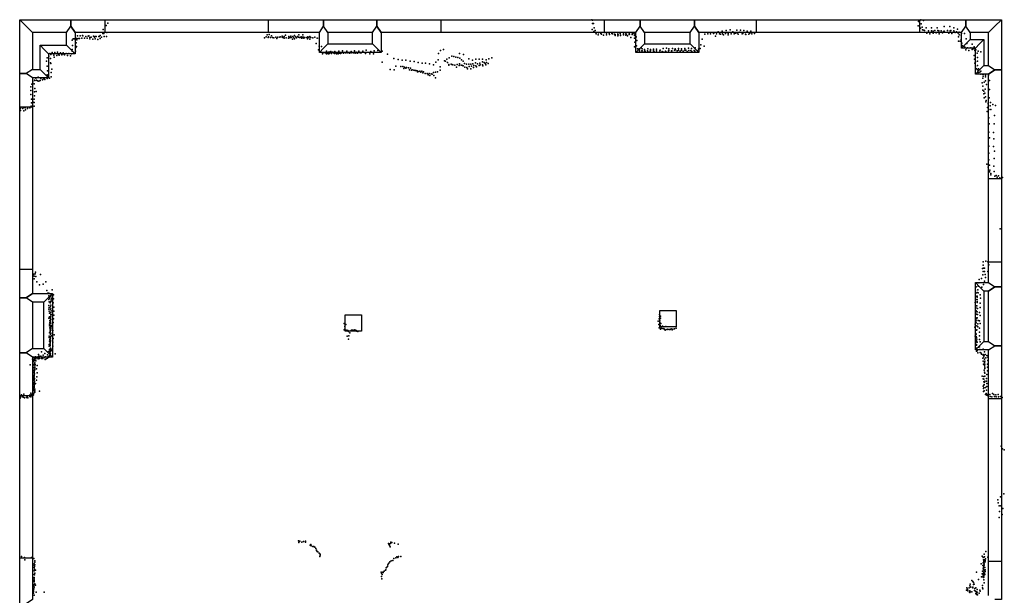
# Model space of a CAD drawing. Extents: x 897 to 41507, y -48980 to 26602.
# Tile 22 of 22: x 897 to 14785, y 18476 to 26602. Entities that reach past the tile are written whole.
import ezdxf

# ---------------------------------------------------------------- set-up
doc = ezdxf.new("R2010")
doc.units = 0
for name, color, linetype in [('P', 9, 'continuous'), ('ROOMS', 1, 'continuous'), ('WALLS', 3, 'continuous'), ('WINDOWS', 6, 'continuous')]:
    doc.layers.add(name, color=color, linetype=linetype)

msp = doc.modelspace()

# ---------------------------------------------------------------- linework, layer by layer
at = {"layer": 'P'}
for p in [(2139, 26552), (8969, 26601), (8977, 26595), (8978, 26546), (8991, 26547), (13573, 26578), (13594, 26590), (13606, 26599), (13613, 26544), (13646, 26589), (2070, 26405), (2076, 26465), (2082, 26407), (2118, 26519), (2128, 26422), (4386, 26390), (4415, 26394), (4890, 26388), (8970, 26464), (8994, 26436), (8998, 26487), (9016, 26451), (9022, 26418), (9026, 26401), (9059, 26414), (9092, 26405), (9102, 26398), (9139, 26420), (9173, 26411), (9175, 26390), (9213, 26413), (9215, 26392), (9250, 26408), (9260, 26402), (9285, 26399), (9295, 26393), (9334, 26416), (9334, 26394), (9367, 26405), (9412, 26413), (9412, 26389), (9413, 26392), (9447, 26403), (9456, 26399), (9493, 26412), (9493, 26391), (9498, 26398), (9534, 26392), (9536, 26418), (9539, 26407), (9566, 26400), (10560, 26397), (10601, 26400), (10643, 26400), (10684, 26407), (10687, 26413), (10726, 26402), (10747, 26430), (10766, 26400), (10783, 26396), (10805, 26441), (10809, 26404), (10826, 26390), (10850, 26405), (10860, 26448), (10889, 26406), (10892, 26389), (10919, 26457), (10933, 26401), (10958, 26430), (10974, 26403), (10993, 26411), (11014, 26452), (11015, 26414), (11032, 26398), (11056, 26424), (11065, 26452), (11089, 26404), (11097, 26405), (11112, 26448), (11135, 26398), (11139, 26394), (11156, 26440), (11181, 26395), (11197, 26410), (11208, 26439), (11222, 26400), (11263, 26407), (13569, 26515), (13595, 26487), (13603, 26482), (13626, 26494), (13632, 26458), (13648, 26452), (13658, 26448), (13683, 26486), (13692, 26412), (13717, 26446), (13734, 26402), (13759, 26486), (13760, 26446), (13780, 26438), (13780, 26412), (13805, 26447), (13826, 26417), (13836, 26487), (13849, 26448), (13861, 26442), (13867, 26404), (13893, 26443), (13914, 26417), (13929, 26434), (13937, 26441), (13938, 26507), (13984, 26449), (14001, 26410), (14015, 26505), (14020, 26445), (14029, 26451), (14045, 26409), (14072, 26442), (14073, 26489), (14078, 26428), (14093, 26420), (14113, 26429), (14123, 26467), (14136, 26413), (14146, 26420), (14146, 26390), (14148, 26425), (14179, 26405), (14223, 26408), (1638, 26312), (1653, 26331), (1665, 26330), (1692, 26274), (1700, 26335), (1705, 26318), (1711, 26375), (1720, 26336), (1738, 26335), (1749, 26374), (1772, 26340), (1783, 26377), (1788, 26372), (1809, 26341), (1829, 26366), (1847, 26339), (1863, 26368), (1871, 26372), (1886, 26350), (1887, 26332), (1907, 26355), (1927, 26326), (1936, 26370), (1953, 26357), (1959, 26333), (1963, 26363), (1975, 26365), (2001, 26321), (2013, 26363), (2020, 26363), (2030, 26336), (2031, 26378), (2052, 26357), (2086, 26362), (2121, 26362), (4348, 26346), (4372, 26359), (4403, 26351), (4406, 26358), (4433, 26348), (4447, 26376), (4462, 26352), (4481, 26344), (4509, 26353), (4522, 26335), (4538, 26355), (4567, 26354), (4569, 26359), (4597, 26369), (4597, 26353), (4609, 26349), (4627, 26365), (4627, 26342), (4647, 26385), (4656, 26345), (4686, 26341), (4691, 26362), (4699, 26347), (4714, 26348), (4719, 26369), (4728, 26349), (4745, 26328), (4749, 26366), (4757, 26352), (4773, 26333), (4775, 26379), (4786, 26358), (4801, 26346), (4813, 26362), (4829, 26357), (4832, 26386), (4844, 26348), (4859, 26354), (4873, 26355), (4874, 26343), (4876, 26359), (4889, 26347), (4902, 26357), (4903, 26339), (4917, 26349), (4946, 26349), (4954, 26333), (4960, 26360), (4961, 26346), (4975, 26350), (4989, 26362), (4991, 26329), (5005, 26350), (5033, 26347), (5061, 26353), (5080, 26264), (5091, 26343), (5120, 26339), (9056, 26386), (9131, 26383), (9297, 26377), (9333, 26372), (9338, 26386), (9369, 26385), (9373, 26380), (9447, 26382), (9470, 26372), (9517, 26352), (9568, 26380), (9571, 26342), (9573, 26283), (9589, 26350), (9591, 26359), (9604, 26309), (10524, 26328), (10712, 26369), (14140, 26299), (14141, 26359), (14163, 26299), (14175, 26382), (14177, 26322), (14185, 26271), (14187, 26269), (14246, 26333), (14258, 26265), (14330, 26258), (1324, 26124), (1353, 26139), (1391, 26140), (1429, 26142), (1446, 26112), (1470, 26135), (1511, 26132), (1511, 26118), (1552, 26126), (1590, 26125), (1629, 26122), (1637, 26179), (1639, 26159), (1641, 26238), (1660, 26134), (1684, 26156), (1690, 26211), (1700, 26223), (5112, 26174), (5119, 26227), (5141, 26150), (5141, 26144), (5152, 26222), (5167, 26122), (5182, 26140), (5206, 26135), (5210, 26133), (5224, 26143), (5225, 26158), (5225, 26120), (5238, 26126), (5251, 26143), (5254, 26119), (5257, 26145), (5267, 26125), (5278, 26148), (5287, 26151), (5294, 26124), (5307, 26144), (5317, 26140), (5322, 26134), (5335, 26146), (5337, 26125), (5343, 26154), (5351, 26132), (5366, 26119), (5378, 26134), (5388, 26119), (5394, 26125), (5398, 26158), (5406, 26129), (5422, 26125), (5434, 26136), (5434, 26132), (5451, 26163), (5462, 26131), (5490, 26136), (5490, 26135), (5513, 26156), (5518, 26135), (5534, 26140), (5546, 26139), (5550, 26131), (5571, 26151), (5573, 26134), (5602, 26134), (5605, 26133), (5619, 26141), (5621, 26162), (5630, 26130), (5644, 26145), (5657, 26131), (5663, 26128), (5671, 26140), (5680, 26159), (5700, 26134), (5714, 26134), (5736, 26157), (5775, 26125), (5782, 26170), (5835, 26118), (5848, 26152), (5888, 26118), (5896, 26164), (5950, 26165), (6010, 26155), (6086, 26116), (6803, 26125), (6831, 26169), (6875, 26181), (7098, 26126), (9570, 26217), (9582, 26227), (9595, 26231), (9609, 26192), (9633, 26189), (9638, 26156), (9640, 26177), (9663, 26203), (9673, 26164), (9675, 26191), (9678, 26163), (9708, 26183), (9708, 26156), (9709, 26181), (9721, 26156), (9754, 26163), (9754, 26162), (9757, 26190), (9765, 26143), (9792, 26157), (9793, 26181), (9794, 26165), (9835, 26171), (9837, 26184), (9837, 26160), (9846, 26146), (9877, 26163), (9878, 26160), (9879, 26184), (9926, 26162), (9929, 26171), (9958, 26153), (9970, 26148), (9974, 26197), (10005, 26159), (10010, 26152), (10018, 26199), (10049, 26160), (10053, 26165), (10055, 26191), (10090, 26163), (10094, 26161), (10103, 26194), (10131, 26170), (10144, 26192), (10148, 26176), (10172, 26164), (10188, 26170), (10191, 26195), (10215, 26156), (10233, 26191), (10234, 26173), (10256, 26156), (10279, 26172), (10281, 26195), (10294, 26171), (10310, 26154), (10330, 26200), (10335, 26169), (10365, 26168), (10374, 26197), (10378, 26154), (10411, 26168), (10418, 26157), (10424, 26203), (10457, 26164), (10470, 26186), (10495, 26193), (10504, 26246), (10550, 26227), (14189, 26236), (14215, 26230), (14227, 26213), (14243, 26178), (14252, 26198), (14268, 26204), (14284, 26169), (14313, 26204), (14333, 26181), (14339, 26201), (14353, 26192), (14361, 26219), (14368, 26165), (14374, 26171), (14385, 26175), (14403, 26127), (14414, 26158), (14454, 26146), (1277, 26015), (1285, 26065), (1308, 26089), (1329, 26053), (1329, 25992), (1336, 26109), (1336, 25981), (1379, 26101), (1383, 26074), (1420, 26095), (1455, 26102), (1492, 26104), (1530, 26104), (1573, 26095), (1612, 26092), (6009, 26003), (6174, 26054), (6234, 26041), (6291, 26032), (6344, 26032), (6404, 26016), (6459, 26010), (6517, 25997), (6572, 25987), (6622, 25990), (6679, 25977), (6766, 26001), (6798, 26036), (6887, 26020), (6905, 26016), (6923, 26043), (6930, 25999), (6956, 26062), (6982, 25976), (6993, 26086), (7022, 26084), (7049, 26072), (7077, 26066), (7102, 25980), (7104, 26058), (7128, 26034), (7152, 26015), (7155, 26110), (7173, 25984), (7200, 25973), (7231, 26050), (7231, 25976), (7260, 25975), (7286, 26032), (7290, 25978), (7327, 25992), (7329, 26044), (7352, 25978), (7377, 26044), (7385, 25988), (7423, 26009), (7424, 26044), (7449, 25995), (7463, 25984), (7475, 26035), (7481, 25998), (7506, 25981), (7515, 26047), (7555, 26065), (14359, 26098), (14366, 26045), (14371, 25989), (14380, 26005), (14406, 26070), (14409, 26014), (1286, 25944), (1288, 25879), (1341, 25856), (1349, 25902), (6124, 25898), (6179, 25894), (6202, 25944), (6272, 25940), (6299, 25939), (6315, 25915), (6326, 25933), (6343, 25918), (6353, 25926), (6380, 25920), (6393, 25896), (6407, 25918), (6421, 25891), (6431, 25893), (6458, 25890), (6476, 25885), (6486, 25884), (6503, 25882), (6510, 25866), (6529, 25872), (6539, 25873), (6554, 25859), (6567, 25873), (6581, 25852), (6594, 25864), (6616, 25841), (6645, 25843), (6674, 25842), (6700, 25837), (6717, 25834), (6733, 25857), (6735, 25963), (6761, 25859), (6791, 25864), (6826, 25887), (6827, 25936), (6948, 25959), (6951, 25970), (6992, 25968), (7007, 25964), (7036, 25959), (7059, 25932), (7069, 25970), (7097, 25953), (7125, 25961), (7142, 25956), (7150, 25948), (7176, 25932), (7203, 25925), (7212, 25910), (7238, 25940), (7258, 25910), (7270, 25946), (7299, 25925), (7301, 25953), (7330, 25949), (7340, 25938), (7380, 25956), (7394, 25963), (7426, 25966), (7430, 25951), (7470, 25965), (14379, 25938), (14391, 25908), (14408, 25954), (14408, 25895), (14417, 25858), (14419, 25907), (14441, 25859), (14456, 25873), (14491, 25834), (1083, 25723), (1101, 25698), (1107, 25746), (1109, 25741), (1124, 25776), (1135, 25750), (1149, 25740), (1155, 25788), (1169, 25734), (1186, 25743), (1197, 25770), (1199, 25782), (1220, 25751), (1231, 25766), (1240, 25778), (1253, 25759), (1282, 25772), (1286, 25825), (1290, 25805), (1318, 25776), (1343, 25795), (6659, 25823), (6684, 25815), (6740, 25814), (6761, 25783), (14452, 25831), (14474, 25712), (14479, 25831), (14484, 25777), (14486, 25805), (14499, 25721), (14518, 25817), (14521, 25797), (14521, 25740), (14561, 25817), (14578, 25745), (1053, 25655), (1053, 25601), (1067, 25691), (1106, 25582), (1111, 25628), (1127, 25590), (14483, 25663), (14483, 25605), (14496, 25593), (14496, 25557), (14511, 25563), (14517, 25623), (14533, 25689), (14575, 25616), (1054, 25545), (1061, 25481), (1063, 25426), (1088, 25439), (1101, 25431), (1102, 25482), (1107, 25528), (14503, 25497), (14520, 25512), (14525, 25441), (14531, 25462), (14556, 25422), (14558, 25416), (14573, 25498), (14590, 25431), (909, 25319), (910, 25346), (916, 25365), (942, 25346), (953, 25369), (953, 25314), (973, 25356), (979, 25330), (1006, 25346), (1036, 25361), (1039, 25359), (1058, 25380), (1072, 25367), (1099, 25382), (14541, 25307), (14546, 25364), (14569, 25335), (14584, 25384), (14596, 25336), (14623, 25406), (14661, 25391), (14565, 25216), (14646, 25247), (14567, 25014), (14572, 25130), (14634, 25011), (14642, 25131), (14575, 24933), (14639, 24922), (14568, 24816), (14634, 24811), (14647, 24744), (14568, 24719), (14568, 24624), (14643, 24641), (14540, 24561), (14558, 24520), (14574, 24547), (14575, 24455), (14582, 24476), (14636, 24532), (14643, 24458), (14594, 24410), (14597, 24431), (14652, 24391), (14668, 24401), (14685, 24377), (14705, 24397), (14720, 24371), (14761, 24374), (14725, 23648), (14525, 23195), (14478, 23089), (14485, 23182), (14485, 23136), (14490, 23093), (14506, 23092), (14553, 23182), (14567, 23142), (1086, 22988), (1098, 23009), (1100, 22982), (1102, 22946), (1116, 23014), (1120, 23040), (1126, 22977), (1188, 23006), (14430, 22933), (14464, 22947), (14480, 22999), (14485, 23045), (14505, 23047), (14513, 23005), (14521, 22962), (14553, 23049), (1139, 22899), (1176, 22860), (1227, 22868), (1264, 22900), (1280, 22777), (1355, 22790), (14380, 22785), (14386, 22831), (14412, 22789), (14415, 22839), (14424, 22889), (14470, 22828), (14493, 22862), (14507, 22911), (1293, 22743), (1307, 22651), (1308, 22741), (1308, 22703), (1316, 22671), (1318, 22678), (1326, 22693), (1339, 22703), (1341, 22648), (1342, 22728), (1344, 22672), (1374, 22720), (1375, 22662), (14382, 22653), (14384, 22699), (14385, 22742), (14400, 22687), (14402, 22752), (14403, 22654), (14404, 22699), (14414, 22745), (14445, 22716), (14451, 22670), (1308, 22516), (1310, 22569), (1313, 22540), (1314, 22619), (1326, 22605), (1329, 22614), (1329, 22517), (1333, 22548), (1334, 22626), (1334, 22573), (1338, 22570), (1338, 22518), (1339, 22627), (1371, 22607), (1376, 22546), (14375, 22608), (14379, 22522), (14381, 22566), (14384, 22538), (14397, 22564), (14400, 22626), (14404, 22611), (14405, 22524), (14444, 22538), (14446, 22598), (1310, 22387), (1312, 22488), (1316, 22458), (1319, 22405), (1326, 22462), (1329, 22404), (1329, 22385), (1333, 22394), (1334, 22469), (1335, 22368), (1336, 22438), (1336, 22417), (1340, 22440), (1342, 22490), (1374, 22378), (1376, 22433), (1379, 22488), (9915, 22381), (9920, 22438), (9922, 22412), (9934, 22390), (9936, 22419), (14377, 22434), (14382, 22480), (14383, 22393), (14389, 22492), (14391, 22380), (14395, 22444), (14401, 22479), (14401, 22392), (14409, 22438), (14437, 22470), (14445, 22427), (1319, 22305), (1319, 22279), (1320, 22354), (1320, 22329), (1322, 22253), (1327, 22292), (1327, 22236), (1328, 22348), (1328, 22329), (1330, 22345), (1335, 22318), (1335, 22269), (1335, 22244), (1342, 22265), (1347, 22285), (1354, 22276), (1368, 22325), (5472, 22225), (5473, 22311), (5478, 22227), (5484, 22269), (5496, 22301), (5623, 22222), (9903, 22348), (9913, 22300), (9919, 22251), (9923, 22251), (9925, 22358), (9925, 22332), (9931, 22283), (9935, 22232), (9938, 22313), (9944, 22249), (9960, 22244), (9966, 22276), (9984, 22244), (9989, 22235), (10009, 22273), (10015, 22227), (10038, 22235), (10038, 22227), (10063, 22228), (10072, 22227), (10085, 22237), (10099, 22222), (10110, 22234), (10133, 22240), (10156, 22246), (14371, 22262), (14374, 22305), (14390, 22352), (14390, 22323), (14396, 22224), (14397, 22281), (14411, 22309), (14413, 22267), (14417, 22355), (14434, 22351), (14436, 22246), (14444, 22314), (1311, 22115), (1314, 22136), (1316, 22183), (1322, 22085), (1326, 22218), (1328, 22200), (1329, 22123), (1329, 22104), (1330, 22160), (1334, 22221), (1335, 22176), (1336, 22171), (1345, 22141), (1362, 22216), (1370, 22102), (1381, 22151), (5490, 22218), (5512, 22214), (5513, 22221), (5516, 22135), (5521, 22215), (5523, 22216), (5533, 22202), (5535, 22093), (5538, 22138), (5553, 22182), (5571, 22216), (5578, 22217), (5589, 22220), (5600, 22216), (5611, 22217), (5643, 22214), (5653, 22207), (5664, 22199), (10001, 22220), (14374, 22134), (14385, 22174), (14386, 22132), (14389, 22161), (14392, 22218), (14393, 22117), (14396, 22092), (14434, 22086), (14435, 22192), (14435, 22138), (1313, 22019), (1314, 21994), (1316, 21947), (1317, 22063), (1317, 22019), (1321, 21945), (1325, 22052), (1325, 21997), (1326, 22011), (1328, 22034), (1329, 21965), (1332, 22078), (1332, 21957), (1333, 22065), (1341, 21952), (1363, 22050), (1364, 21995), (14384, 22052), (14385, 21962), (14393, 22007), (14394, 21966), (14395, 22068), (14395, 22015), (14402, 22051), (14422, 21977), (14433, 21983), (14439, 21945), (14445, 22054), (14488, 21950), (1077, 21810), (1099, 21834), (1100, 21810), (1104, 21831), (1119, 21823), (1121, 21845), (1125, 21813), (1135, 21833), (1154, 21825), (1158, 21814), (1164, 21875), (1164, 21847), (1171, 21854), (1172, 21821), (1175, 21818), (1197, 21852), (1202, 21911), (1206, 21820), (1219, 21817), (1221, 21821), (1228, 21865), (1246, 21835), (1250, 21892), (1259, 21843), (1269, 21813), (1287, 21869), (1290, 21824), (1300, 21844), (1301, 21846), (1302, 21917), (1310, 21838), (1316, 21858), (1317, 21856), (1320, 21907), (1320, 21878), (1321, 21922), (1321, 21900), (1324, 21899), (1329, 21886), (1331, 21918), (1342, 21934), (1395, 21886), (14394, 21923), (14400, 21926), (14413, 21898), (14445, 21906), (14458, 21896), (14461, 21882), (14482, 21823), (14485, 21874), (14489, 21865), (14498, 21844), (14503, 21864), (14504, 21913), (14506, 21809), (14516, 21875), (14526, 21828), (14538, 21863), (14553, 21838), (1046, 21728), (1081, 21705), (1085, 21726), (1087, 21770), (1092, 21783), (1093, 21689), (1101, 21794), (1101, 21785), (1101, 21740), (1110, 21759), (1110, 21669), (1111, 21714), (1111, 21691), (1114, 21793), (1115, 21734), (1124, 21784), (1133, 21672), (1141, 21722), (1257, 21804), (14485, 21781), (14490, 21740), (14506, 21763), (14507, 21719), (14509, 21781), (14509, 21696), (14509, 21677), (14511, 21739), (14547, 21737), (14549, 21695), (14552, 21790), (1087, 21530), (1094, 21566), (1094, 21542), (1095, 21656), (1100, 21584), (1102, 21615), (1102, 21577), (1102, 21560), (1103, 21630), (1103, 21627), (1105, 21649), (1106, 21538), (1107, 21604), (1139, 21562), (1141, 21615), (14475, 21570), (14488, 21530), (14495, 21567), (14498, 21528), (14501, 21653), (14506, 21628), (14508, 21613), (14509, 21572), (14533, 21539), (14539, 21592), (14547, 21646), (1084, 21481), (1087, 21415), (1090, 21392), (1094, 21473), (1097, 21510), (1098, 21402), (1099, 21476), (1100, 21411), (1101, 21519), (1103, 21453), (1103, 21432), (1103, 21417), (1103, 21389), (1105, 21495), (1105, 21452), (1109, 21388), (1118, 21464), (1133, 21511), (14487, 21429), (14493, 21395), (14496, 21526), (14496, 21490), (14496, 21403), (14497, 21444), (14503, 21450), (14504, 21487), (14508, 21501), (14520, 21412), (14533, 21497), (14540, 21466), (14540, 21424), (902, 21261), (904, 21290), (909, 21267), (911, 21285), (920, 21307), (941, 21277), (946, 21274), (955, 21316), (963, 21264), (995, 21268), (1002, 21276), (1010, 21264), (1035, 21296), (1041, 21284), (1044, 21305), (1054, 21329), (1054, 21277), (1067, 21310), (1080, 21312), (1081, 21298), (1087, 21371), (1090, 21308), (1091, 21370), (1097, 21328), (1103, 21363), (1108, 21346), (1109, 21365), (1109, 21344), (1177, 21356), (14491, 21352), (14502, 21362), (14519, 21310), (14529, 21326), (14533, 21373), (14540, 21301), (14549, 21313), (14558, 21287), (14579, 21312), (14586, 21284), (14611, 21279), (14617, 21323), (14636, 21309), (14645, 21283), (14665, 21307), (14671, 21280), (14699, 21311), (14701, 21280), (14733, 21281), (14753, 21270), (14743, 20582), (14760, 20545), (14785, 20532), (14731, 19865), (14778, 19907), (14695, 19823), (14699, 19783), (14712, 19741), (14735, 19741), (14716, 19660), (14757, 19618), (14766, 19701), (14711, 19577), (4829, 19247), (4834, 19220), (4848, 19242), (4876, 19225), (4878, 19225), (4899, 19237), (4926, 19241), (4927, 19228), (4929, 19236), (4995, 19186), (5003, 19194), (5009, 19177), (5033, 19166), (5045, 19166), (6098, 19207), (6102, 19200), (6112, 19178), (6115, 19201), (6129, 19207), (6131, 19225), (6148, 19223), (6182, 19213), (6233, 19198), (5058, 19156), (5073, 19135), (5084, 19114), (5085, 19109), (5094, 19093), (5100, 19092), (5120, 19073), (5133, 19041), (5134, 19058), (6124, 19159), (14474, 19030), (14503, 19057), (14526, 19096), (920, 19024), (964, 19012), (970, 18977), (1064, 19010), (1096, 18997), (1100, 18920), (1100, 18902), (1108, 18906), (1110, 18942), (1112, 18961), (5132, 19023), (6091, 18907), (6098, 18927), (6102, 18930), (6116, 18949), (6136, 18965), (6158, 18970), (6175, 18995), (6200, 19007), (6215, 19020), (6230, 19012), (6242, 19024), (6272, 19026), (14458, 18920), (14481, 18896), (14485, 18936), (14488, 19008), (14489, 18897), (14491, 18978), (14491, 18938), (14494, 18907), (14496, 18935), (14498, 19016), (14498, 18957), (14501, 18977), (14502, 18902), (14503, 18921), (14507, 19020), (14514, 18966), (14515, 18949), (14520, 18989), (14551, 19014), (1100, 18771), (1102, 18867), (1102, 18824), (1104, 18883), (1107, 18845), (1107, 18767), (1109, 18788), (1118, 18831), (5997, 18802), (6002, 18788), (6008, 18770), (6017, 18802), (6025, 18799), (6038, 18815), (6057, 18831), (6059, 18837), (6064, 18863), (6082, 18879), (6084, 18885), (14394, 18804), (14475, 18778), (14477, 18818), (14485, 18858), (14486, 18781), (14486, 18763), (14492, 18858), (14492, 18802), (14493, 18840), (14495, 18878), (14497, 18750), (14499, 18825), (14506, 18791), (14506, 18773), (14510, 18868), (14511, 18772), (14515, 18812), (14517, 18836), (1095, 18628), (1099, 18668), (1100, 18674), (1101, 18688), (1103, 18728), (1103, 18709), (1111, 18638), (1120, 18620), (6000, 18744), (6006, 18707), (14304, 18634), (14327, 18686), (14341, 18670), (14350, 18631), (14352, 18657), (14358, 18635), (14423, 18701), (14463, 18738), (14476, 18616), (14480, 18736), (14490, 18728), (14495, 18733), (14496, 18695), (14499, 18654), (1091, 18508), (1093, 18548), (1093, 18528), (1095, 18569), (1097, 18609), (1101, 18477), (1102, 18590), (1130, 18519), (1242, 18520), (14254, 18548), (14257, 18583), (14267, 18558), (14268, 18561), (14270, 18540), (14291, 18583), (14293, 18523), (14297, 18608), (14298, 18539), (14298, 18518), (14303, 18525), (14314, 18593), (14328, 18524), (14340, 18591), (14340, 18584), (14365, 18546), (14370, 18574), (14377, 18534), (14384, 18584), (14385, 18503), (14391, 18488), (14393, 18516), (14399, 18524), (14402, 18559), (14403, 18510), (14407, 18482), (14432, 18506), (14441, 18550), (14446, 18536), (14479, 18582), (14483, 18567)]:
    msp.add_point(p, dxfattribs=at)
at = {"layer": 'ROOMS'}
for points in [[(14563.4, 18475.5), (14563.4, 21940), (14377.1, 21940), (14377.1, 22890.3), (14563.4, 22890.3), (14563.4, 25834.3), (14377.1, 25834.3), (14377.1, 26200.4), (14182.1, 26200.4), (14182.1, 26421.8), (10474.5, 26421.8), (10474.5, 26139.2), (9588.14, 26139.2), (9588.14, 26421.8), (5994.98, 26421.8), (5994.98, 26139.2), (5124.31, 26139.2), (5124.31, 26421.8), (1677.96, 26421.8), (1677.96, 26121.1), (1303.27, 26121.1), (1303.27, 25780.5), (1076.7, 25780.5), (1076.7, 22735.1), (1357.45, 22735.1), (1357.45, 21838.5), (1076.7, 21838.5), (1076.7, 18415.3)], [(1076.7, 26421.8), (1076.7, 25900.5), (1183.27, 25900.5), (1183.27, 26241.1), (1557.96, 26241.1), (1557.96, 26421.8), (1076.7, 26421.8)], [(5874.98, 26421.8), (5244.31, 26421.8), (5244.31, 26259.2), (5874.98, 26259.2), (5874.98, 26421.8)], [(10354.5, 26421.8), (9708.14, 26421.8), (9708.14, 26259.2), (10354.5, 26259.2), (10354.5, 26421.8)], [(14563.4, 26421.8), (14302.1, 26421.8), (14302.1, 26320.4), (14497.1, 26320.4), (14497.1, 25954.3), (14563.4, 25954.3), (14563.4, 26421.8)], [(14563.4, 22060), (14563.4, 22770.3), (14497.1, 22770.3), (14497.1, 22060), (14563.4, 22060)], [(1076.7, 22615.1), (1076.7, 21958.5), (1237.45, 21958.5), (1237.45, 22615.1), (1076.7, 22615.1)]]:
    msp.add_lwpolyline(points, dxfattribs=at)
at = {"layer": 'WALLS'}
for points in [[(1076.7, 26421.8), (1076.7, 25900.5), (986.7, 25840.5), (896.7, 25840.5), (896.7, 26601.8), (986.7, 26511.8)], [(1557.96, 26421.8), (1076.7, 26421.8), (986.7, 26511.8), (896.7, 26601.8), (1617.96, 26601.8), (1617.96, 26511.8)], [(5124.31, 26421.8), (1677.96, 26421.8), (1617.96, 26511.8), (1617.96, 26601.8), (5184.31, 26601.8), (5184.31, 26511.8)], [(5874.98, 26421.8), (5244.31, 26421.8), (5184.31, 26511.8), (5184.31, 26601.8), (5934.98, 26601.8), (5934.98, 26511.8)], [(9588.14, 26421.8), (5994.98, 26421.8), (5934.98, 26511.8), (5934.98, 26601.8), (9648.14, 26601.8), (9648.14, 26511.8)], [(10354.5, 26421.8), (9708.14, 26421.8), (9648.14, 26511.8), (9648.14, 26601.8), (10414.5, 26601.8), (10414.5, 26511.8)], [(14182.1, 26421.8), (10474.5, 26421.8), (10414.5, 26511.8), (10414.5, 26601.8), (14242.1, 26601.8), (14242.1, 26511.8)], [(14563.4, 26421.8), (14302.1, 26421.8), (14242.1, 26511.8), (14242.1, 26601.8), (14743.4, 26601.8), (14653.4, 26511.8)], [(14563.4, 25954.3), (14563.4, 26421.8), (14653.4, 26511.8), (14743.4, 26601.8), (14743.4, 25894.3), (14653.4, 25894.3)], [(1557.96, 26241.1), (1557.96, 26421.8), (1617.96, 26511.8), (1677.96, 26421.8), (1677.96, 26121.1), (1617.96, 26181.1)], [(5244.31, 26421.8), (5244.31, 26259.2), (5184.31, 26199.2), (5124.31, 26139.2), (5124.31, 26421.8), (5184.31, 26511.8)], [(5874.98, 26259.2), (5874.98, 26421.8), (5934.98, 26511.8), (5994.98, 26421.8), (5994.98, 26139.2), (5934.98, 26199.2)], [(9708.14, 26421.8), (9708.14, 26259.2), (9648.14, 26199.2), (9588.14, 26139.2), (9588.14, 26421.8), (9648.14, 26511.8)], [(10354.5, 26259.2), (10354.5, 26421.8), (10414.5, 26511.8), (10474.5, 26421.8), (10474.5, 26139.2), (10414.5, 26199.2)], [(14302.1, 26421.8), (14302.1, 26320.4), (14242.1, 26260.4), (14182.1, 26200.4), (14182.1, 26421.8), (14242.1, 26511.8)], [(5244.31, 26259.2), (5874.98, 26259.2), (5934.98, 26199.2), (5994.98, 26139.2), (5124.31, 26139.2), (5184.31, 26199.2)], [(9708.14, 26259.2), (10354.5, 26259.2), (10414.5, 26199.2), (10474.5, 26139.2), (9588.14, 26139.2), (9648.14, 26199.2)], [(14302.1, 26320.4), (14497.1, 26320.4), (14437.1, 26260.4), (14377.1, 26200.4), (14182.1, 26200.4), (14242.1, 26260.4)], [(14497.1, 26320.4), (14497.1, 25954.3), (14437.1, 25894.3), (14377.1, 25834.3), (14377.1, 26200.4), (14437.1, 26260.4)], [(1183.27, 25900.5), (1183.27, 26241.1), (1243.27, 26181.1), (1303.27, 26121.1), (1303.27, 25780.5), (1243.27, 25840.5)], [(1183.27, 26241.1), (1557.96, 26241.1), (1617.96, 26181.1), (1677.96, 26121.1), (1303.27, 26121.1), (1243.27, 26181.1)], [(1076.7, 25780.5), (1076.7, 22735.1), (986.7, 22675.1), (896.7, 22675.1), (896.7, 25840.5), (986.7, 25840.5)], [(1076.7, 25900.5), (1183.27, 25900.5), (1243.27, 25840.5), (1303.27, 25780.5), (1076.7, 25780.5), (986.7, 25840.5)], [(14497.1, 25954.3), (14563.4, 25954.3), (14653.4, 25894.3), (14563.4, 25834.3), (14377.1, 25834.3), (14437.1, 25894.3)], [(14563.4, 22890.3), (14563.4, 25834.3), (14653.4, 25894.3), (14743.4, 25894.3), (14743.4, 22830.3), (14653.4, 22830.3)], [(14377.1, 21940), (14377.1, 22890.3), (14437.1, 22830.3), (14497.1, 22770.3), (14497.1, 22060), (14437.1, 22000)], [(14377.1, 22890.3), (14563.4, 22890.3), (14653.4, 22830.3), (14563.4, 22770.3), (14497.1, 22770.3), (14437.1, 22830.3)], [(14563.4, 22060), (14563.4, 22770.3), (14653.4, 22830.3), (14743.4, 22830.3), (14743.4, 22000), (14653.4, 22000)], [(1076.7, 22615.1), (1076.7, 21958.5), (986.7, 21898.5), (896.7, 21898.5), (896.7, 22675.1), (986.7, 22675.1)], [(1237.45, 22615.1), (1076.7, 22615.1), (986.7, 22675.1), (1076.7, 22735.1), (1357.45, 22735.1), (1297.45, 22675.1)], [(1237.45, 21958.5), (1237.45, 22615.1), (1297.45, 22675.1), (1357.45, 22735.1), (1357.45, 21838.5), (1297.45, 21898.5)], [(5486.14, 22434.8), (5716.14, 22434.8), (5716.14, 22204.8), (5486.14, 22204.8), (5486.14, 22434.8)], [(9926.78, 22498.4), (10156.8, 22498.4), (10156.8, 22268.4), (9926.78, 22268.4), (9926.78, 22498.4)], [(1076.7, 21958.5), (1237.45, 21958.5), (1297.45, 21898.5), (1357.45, 21838.5), (1076.7, 21838.5), (986.7, 21898.5)], [(14563.4, 21940), (14377.1, 21940), (14437.1, 22000), (14497.1, 22060), (14563.4, 22060), (14653.4, 22000)], [(14563.4, 18475.5), (14563.4, 21940), (14653.4, 22000), (14743.4, 22000), (14743.4, 18415.8), (14653.4, 18415.8)], [(1076.7, 21838.5), (1076.7, 18415.3), (986.7, 18355.3), (896.7, 18355.3), (896.7, 21898.5), (986.7, 21898.5)]]:
    msp.add_lwpolyline(points, dxfattribs=at)
at = {"layer": 'WINDOWS'}
for points in [[(4400.49, 26421.8), (2100.49, 26421.8), (2100.49, 26601.8), (4400.49, 26601.8), (4400.49, 26421.8)], [(9140, 26421.8), (6840, 26421.8), (6840, 26601.8), (9140, 26601.8), (9140, 26421.8)], [(13589.8, 26421.8), (11289.8, 26421.8), (11289.8, 26601.8), (13589.8, 26601.8), (13589.8, 26421.8)], [(1076.7, 25373.9), (1076.7, 23073.9), (896.7, 23073.9), (896.7, 25373.9), (1076.7, 25373.9)], [(14563.4, 23178.1), (14563.4, 24358.1), (14743.4, 24358.1), (14743.4, 23178.1), (14563.4, 23178.1)], [(1076.7, 21299), (1076.7, 18999), (896.7, 18999), (896.7, 21299), (1076.7, 21299)], [(14563.4, 18954.7), (14563.4, 21254.7), (14743.4, 21254.7), (14743.4, 18954.7), (14563.4, 18954.7)]]:
    msp.add_lwpolyline(points, dxfattribs=at)

doc.saveas('drawing.dxf')
